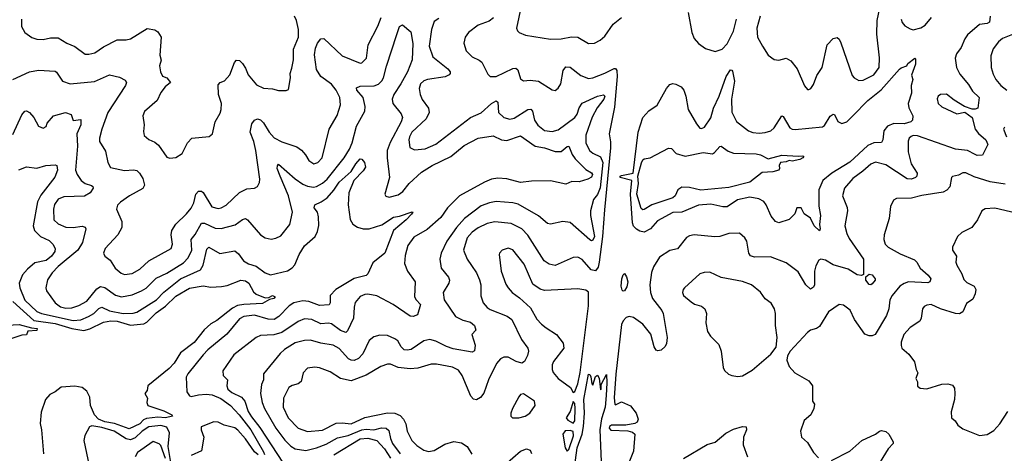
# Model space of a CAD drawing. Extents: x 1245515 to 1420776, y 606314 to 671314.
# Tile 178 of 256: x 1334691 to 1341209, y 649179 to 652051. Entities that reach past the tile are written whole.
import ezdxf

# ---------------------------------------------------------------- set-up
doc = ezdxf.new("R2010")
doc.units = 0

msp = doc.modelspace()

# ---------------------------------------------------------------- linework, layer by layer
at = {"layer": '0CON10XD'}
for points in [[(1338018.9, 652185), (1337980, 651995), (1337985, 651977.5), (1337996.7, 651965), (1338038.9, 651948.9), (1338205, 651920.6), (1338275, 651924.4), (1338342.6, 651937.4), (1338384.5, 651934.5), (1338455, 651892), (1338495, 651896), (1338533.3, 651915), (1338565, 651941.2), (1338619.8, 652020.2), (1338675, 652065.6)], [(1339591.4, 652075), (1339570, 651995), (1339574.2, 651935), (1339608, 651875), (1339646.2, 651815), (1339685, 651786.2), (1339715, 651782.5), (1339765, 651795.6), (1339795, 651779.2), (1339836.9, 651725), (1339885, 651612.5), (1339905, 651587.5), (1339915, 651587.5), (1339927.5, 651595), (1339945, 651622.5), (1339968.7, 651681.3), (1340003.1, 651735), (1340036.9, 651885), (1340075, 651926), (1340102.3, 651932.3), (1340115, 651921.2), (1340127, 651897), (1340201.7, 651681.7), (1340215, 651666.2), (1340245, 651648.8), (1340275, 651649.2), (1340346, 651685), (1340380.6, 651735), (1340382.1, 651797.9), (1340364.7, 651954.7), (1340366.5, 652045), (1340385, 652130)], [(1334701.9, 652055), (1334702.5, 652005), (1334725, 651966.2), (1334771.7, 651931.7), (1334805, 651920.8), (1334845, 651919.4), (1334895, 651929.4), (1334945, 651930), (1335003.3, 651895), (1335055, 651873.1), (1335125, 651822.7), (1335148.8, 651821.2), (1335188, 651832), (1335245, 651871.5), (1335335, 651916.9), (1335395, 651916.9), (1335425, 651924.5), (1335535, 651992.5), (1335585, 651982.5), (1335605, 651970), (1335626.5, 651935), (1335617.8, 651815), (1335628.1, 651781.9), (1335616.5, 651745), (1335623.3, 651705), (1335635, 651677.5), (1335665, 651666.2), (1335689.2, 651635), (1335653.1, 651605), (1335625, 651568), (1335601.4, 651515), (1335516.8, 651443.2), (1335506.8, 651413.2), (1335515.4, 651355), (1335509.4, 651309.4), (1335514.5, 651284.5), (1335545, 651257.5), (1335585, 651239.2), (1335609.7, 651219.7), (1335665, 651141.2), (1335685, 651133.8), (1335725, 651138), (1335765.5, 651164.5), (1335800.8, 651235), (1335831.2, 651265), (1335945, 651276), (1335968, 651295), (1335985.6, 651374.4), (1336017.9, 651432.1), (1336024.2, 651455), (1336026.9, 651495), (1336005.7, 651555), (1336005, 651620), (1336017.5, 651635), (1336046.7, 651645), (1336081.4, 651685), (1336112.2, 651767.8), (1336125, 651783.3), (1336145, 651780), (1336165, 651760.8), (1336185, 651730), (1336202.2, 651685), (1336259.3, 651619.3), (1336305, 651598), (1336365, 651592.5), (1336405, 651582), (1336455, 651581.2), (1336470.7, 651589.3), (1336484.4, 651665), (1336481.5, 651695), (1336491.5, 651728.5), (1336502.5, 651785), (1336503.5, 651855), (1336536.4, 651935), (1336537.3, 651985), (1336523.3, 652045), (1336508.9, 652075)], [(1335698.2, 650655), (1335725, 650697.1), (1335795, 650764.4), (1335825, 650802.5), (1335843, 650837), (1335856.9, 650895), (1335875, 650914.3), (1335894.4, 650914.4), (1335905, 650905.8), (1335962, 650812), (1336005, 650800), (1336025, 650803.9), (1336056.7, 650823.3), (1336145, 650905.5), (1336195, 650931.5), (1336245.6, 650934.4), (1336265, 650946.7), (1336277.9, 650972.1), (1336279.4, 650995), (1336254.7, 651185), (1336239.7, 651245), (1336216.2, 651305), (1336228.3, 651361.7), (1336245, 651386), (1336265, 651394), (1336285, 651387.5), (1336305, 651367.5), (1336341.8, 651305), (1336375, 651268.2), (1336425, 651242.1), (1336525, 651209.4), (1336557.1, 651187.1), (1336582, 651155), (1336605, 651118), (1336636.8, 651096.8), (1336665, 651104.4), (1336692.5, 651135), (1336740, 651325), (1336792.9, 651417.1), (1336813.8, 651486.2), (1336809.6, 651535), (1336785.3, 651585), (1336755, 651622.7), (1336683.6, 651675), (1336655, 651720), (1336642, 651818), (1336648.3, 651861.7), (1336661.8, 651895), (1336685, 651924.2), (1336705, 651927.1), (1336825, 651812.2), (1336945, 651763.8), (1336955, 651766), (1336985.6, 651795), (1336996.5, 651885), (1337061.7, 652008.3), (1337084.4, 652064.4)], [(1341114, 652075), (1341111.2, 652035), (1341095, 652025.8), (1341045, 652019.5), (1340965, 651949.4), (1340946.6, 651923.4), (1340922.9, 651867.1), (1340891.8, 651825), (1340882.7, 651795), (1340891.5, 651735), (1340915, 651690), (1340971, 651621), (1340997.5, 651577.5), (1341041.2, 651535), (1341033.3, 651465), (1341015, 651457.5), (1340995, 651458.1), (1340945, 651475.5), (1340876.9, 651516.9), (1340825, 651557.5), (1340786.7, 651555), (1340770, 651545), (1340763.2, 651526.8), (1340770, 651495), (1340795, 651472.9), (1340895, 651426.9), (1340947.4, 651437.4), (1340995, 651401.9), (1341016.1, 651325), (1341037, 651297), (1341086.2, 651255), (1341100, 651225), (1341065, 651154), (1341028.3, 651151.7), (1341015, 651157.5), (1340965, 651183.5), (1340885, 651192.9), (1340635, 651282.1), (1340606.4, 651283.6), (1340592.7, 651277.3), (1340579.4, 651265), (1340572.8, 651247.2), (1340571.8, 651175), (1340592.1, 651095), (1340631.2, 651035), (1340629.6, 651015), (1340621.4, 651005), (1340595, 650994.7), (1340565, 650997.1), (1340425, 651090.4), (1340355, 651107.8), (1340325, 651093.3), (1340272.8, 651047.2), (1340205, 650999.1), (1340151.8, 650935), (1340136.5, 650885), (1340168, 650808), (1340171.1, 650785), (1340153.6, 650685), (1340165.4, 650635), (1340182.5, 650602.5), (1340277.6, 650465), (1340277.4, 650362.6), (1340263.2, 650356.8), (1340235, 650360), (1340175, 650398.9), (1340076.6, 650426.6), (1340025, 650457.5), (1339994.4, 650465.6), (1339981.5, 650458.5), (1339960, 650420), (1339952.9, 650385), (1339952.9, 650295), (1339945, 650278.8), (1339925, 650266.7), (1339894, 650295), (1339845, 650380.8), (1339765, 650441.4), (1339660.9, 650480.9), (1339555, 650479.1), (1339527.5, 650487.5), (1339517.1, 650505), (1339504, 650585), (1339491.2, 650605), (1339455, 650636), (1339385, 650634.3), (1339325, 650615.6), (1339292.4, 650612.4), (1339155, 650626.5), (1339125, 650620), (1339105, 650608.1), (1339045, 650533.1), (1338995, 650521.4), (1338925, 650477.5), (1338887.1, 650415), (1338873.8, 650376.2), (1338861.8, 650295), (1338865.9, 650245), (1338879.6, 650205), (1338942.2, 650125), (1338950.4, 650105), (1338976.7, 649945), (1338973, 649907), (1338963.6, 649886.4), (1338937.1, 649862.9), (1338915, 649857.5), (1338905, 649862.5), (1338890, 649885), (1338868.1, 649968.1), (1338815.5, 650035), (1338755, 650079.1), (1338725, 650084.5), (1338705, 650078.9), (1338685, 650057.1), (1338675, 650032.5), (1338636.7, 649703.3), (1338625.8, 649545.8), (1338630, 649505), (1338635, 649499.2), (1338675, 649520), (1338735, 649493.8), (1338770.6, 649445), (1338784.4, 649405), (1338778, 649385), (1338762.4, 649377.6), (1338704.1, 649365.9), (1338607.5, 649365), (1338595, 649355.7), (1338592.9, 649345), (1338605, 649332.2), (1338717.3, 649327.3), (1338748.1, 649318.1), (1338762.2, 649305), (1338755, 649192.5), (1338719.2, 649105)], [(1339115, 652097.5), (1339139.2, 651965), (1339156, 651925), (1339185, 651893.8), (1339230.3, 651860.3), (1339295, 651839.2), (1339341.2, 651855), (1339375, 651890), (1339415.9, 651975), (1339436.3, 652055)], [(1340526.2, 652055), (1340531.9, 652031.9), (1340549.1, 652009.1), (1340585, 651989.4), (1340605, 651984.3), (1340655, 651995.8), (1340685, 652014.2), (1340726.7, 652065)], [(1334982.9, 650877.1), (1334945, 650861.8), (1334922.1, 650827.9), (1334913.7, 650795), (1334916.4, 650725), (1334945, 650699.6), (1334995, 650676.9), (1335045, 650673.8), (1335105, 650684.4), (1335125, 650676), (1335128.6, 650665), (1335106, 650575), (1335075.8, 650525), (1334945, 650416.2), (1334906.7, 650375), (1334875, 650328.8), (1334864.4, 650275), (1334868.1, 650255), (1334924.5, 650175), (1334959.7, 650149.7), (1334995, 650140.5), (1335035, 650143.5), (1335082.8, 650157.2), (1335135, 650187.7), (1335200.8, 650269.2), (1335225, 650284.6), (1335255, 650276.2), (1335325, 650227.5), (1335365, 650216.1), (1335435, 650229.6), (1335496, 650254), (1335527.2, 650272.8), (1335595, 650340), (1335665, 650372), (1335775, 650441.4), (1335807, 650473), (1335829.5, 650525), (1335825.4, 650595), (1335852.8, 650627.2), (1335895, 650702.2), (1335915, 650702.6), (1335985, 650670.4), (1336025, 650668.9), (1336116.9, 650693.1), (1336165, 650727.5), (1336185, 650733.1), (1336198.1, 650725), (1336285, 650625.8), (1336315, 650607.1), (1336355, 650596.9), (1336387.2, 650602.8), (1336420.2, 650619.8), (1336479.4, 650695), (1336497.1, 650775), (1336470.5, 650885), (1336414.5, 651014.5), (1336396.1, 651065), (1336396.4, 651083.6), (1336405, 651092.9), (1336515, 650997.2), (1336565, 650962.2), (1336595, 650948.9), (1336635, 650942), (1336655, 650945.4), (1336695, 650968), (1336725.3, 650995), (1336838.9, 651135), (1336875, 651193.1), (1336892.5, 651235), (1336921.2, 651345), (1336975, 651444), (1336976.7, 651475), (1336963.3, 651535), (1336923.3, 651585), (1336920.5, 651599.5), (1336945, 651610.6), (1337037.4, 651612.6), (1337065, 651624.7), (1337087.6, 651645), (1337099.5, 651665), (1337117.8, 651742.2), (1337187.8, 651952.2), (1337204.5, 652005.5), (1337225, 652017.5), (1337279.7, 651969.7), (1337292.1, 651892.1), (1337287.8, 651785), (1337257.3, 651705), (1337214.7, 651625), (1337166.9, 651555), (1337157.1, 651525), (1337161.1, 651495), (1337216.9, 651426.9), (1337223.8, 651403.8), (1337215.3, 651375), (1337143.6, 651236.4), (1337124, 651184), (1337122.5, 651135), (1337138.1, 651005), (1337107.5, 650895), (1337115, 650882.5), (1337136.4, 650876.4), (1337195, 650890.8), (1337226.1, 650913.9), (1337269.5, 650965), (1337350, 651040), (1337421.4, 651085), (1337545.4, 651145), (1337633, 651217), (1337726, 651265), (1337825, 651282.2), (1337879.2, 651255), (1337915, 651251.2), (1338005, 651281.5), (1338102.6, 651212.6), (1338165, 651201.9), (1338235, 651177.9), (1338275, 651178.6), (1338315, 651211.4), (1338325, 651212.5), (1338348.3, 651158.2), (1338368.4, 651128.4), (1338438.8, 651058.8), (1338475, 651035.6), (1338481.9, 651025), (1338475, 651008.1), (1338451.2, 650995), (1338395, 650977.1), (1338345, 650978.6), (1338305, 650962.2), (1338205, 650983.1), (1338078.6, 650981.4), (1338005, 650971.5), (1337915, 650997.5), (1337855, 651000.3), (1337815, 650993.5), (1337766.9, 650975), (1337602.5, 650885), (1337523.6, 650805), (1337478.6, 650741.4), (1337389.1, 650660.9), (1337299.9, 650610.1), (1337259.5, 650555), (1337241.5, 650488.5), (1337238.7, 650435), (1337257.3, 650385), (1337307.9, 650315), (1337305.3, 650215.3), (1337315, 650195.6), (1337343.1, 650165), (1337323.6, 650096.4), (1337294.4, 650085.6), (1337275, 650088.1), (1337162.9, 650165), (1337055, 650221.9), (1336996.2, 650233.8), (1336975, 650231.8), (1336945, 650216.7), (1336912, 650178), (1336903.8, 650146.2), (1336900, 650075), (1336859.7, 649990.3), (1336849.8, 649980.2), (1336815, 649993.4), (1336755, 650037.5), (1336735, 650041.3), (1336685, 650036), (1336625, 650064.6), (1336575, 650069.6), (1336535, 650053.1), (1336425, 649979.4), (1336373.3, 649963.3), (1336285, 649960), (1336255, 649946.9), (1336108.1, 649831.9), (1336035.7, 649724.3), (1336037.5, 649695), (1336065.7, 649665), (1336060.8, 649625), (1336068.6, 649605), (1336095, 649582.7), (1336158.3, 649551.7), (1336180, 649525), (1336203.8, 649455), (1336225, 649421.5), (1336280.1, 649350.1), (1336433.7, 649113.6)], [(1337465, 652057.6), (1337435, 652038.5), (1337416, 651985), (1337401.6, 651875), (1337425.6, 651805), (1337524.4, 651725), (1337540, 651705), (1337540.8, 651695), (1337534, 651685), (1337507, 651673), (1337390, 651655), (1337367.1, 651645), (1337344.5, 651625), (1337335.4, 651595), (1337341.1, 651555), (1337355, 651522), (1337396.9, 651465), (1337401.9, 651435), (1337381.1, 651395), (1337287.5, 651305), (1337270.5, 651275), (1337266.5, 651255), (1337274.3, 651205), (1337305, 651189.4), (1337375, 651195.5), (1337445, 651225.4), (1337675, 651403.8), (1337745, 651433.5), (1337815, 651495.3), (1337845, 651513.1), (1337856.2, 651505), (1337860.4, 651435), (1337895, 651403.6), (1337935, 651392.7), (1337965, 651398.5), (1338055, 651456.6), (1338075, 651459.1), (1338085.3, 651445), (1338099.2, 651385), (1338121.1, 651351.1), (1338165, 651316.9), (1338215, 651309.5), (1338255, 651320.9), (1338365, 651402), (1338381.8, 651425), (1338395, 651466.9), (1338415, 651498.1), (1338515, 651543.2), (1338555, 651554), (1338564, 651545), (1338557.3, 651525), (1338512.9, 651467.1), (1338480.4, 651405), (1338437.6, 651285), (1338439.2, 651235), (1338463.6, 651185), (1338485, 651166.2), (1338535, 651142.1), (1338550, 651105), (1338533.4, 650936.6), (1338516.4, 650893.6), (1338489.9, 650860.1), (1338469.7, 650785), (1338468.6, 650755), (1338494.7, 650615), (1338485, 650590.6), (1338475, 650586.9), (1338465, 650592.5), (1338335, 650707.8), (1338285.7, 650714.3), (1338205, 650695.7), (1338185, 650700.6), (1338125, 650751.5), (1337991.1, 650828.9), (1337955, 650837.7), (1337845, 650846), (1337801.3, 650838.7), (1337745, 650818.2), (1337636.3, 650733.7), (1337581.3, 650675), (1337519.1, 650585), (1337481.5, 650505), (1337472.2, 650465), (1337481.4, 650405), (1337528.6, 650345), (1337535.6, 650325), (1337530.6, 650305), (1337493.8, 650245), (1337501.2, 650195), (1337574.6, 650084.6), (1337625, 650060), (1337675, 650048.5), (1337702, 650025), (1337710, 649995), (1337684.2, 649965), (1337705.7, 649894.3), (1337701.2, 649858.8), (1337685, 649848), (1337560.6, 649870.6), (1337515, 649886), (1337445, 649922.6), (1337405, 649932.2), (1337367, 649923), (1337282.7, 649867.3), (1337255, 649861.8), (1337235, 649865.4), (1337215, 649884.4), (1337193.1, 649923.1), (1337175, 649938.1), (1337125, 649959.2), (1337075, 649962.5), (1337035, 649950), (1337005, 649926.2), (1336962.7, 649837.3), (1336933.2, 649806.8), (1336905, 649793.8), (1336885, 649795.4), (1336867.8, 649805), (1336805, 649873.9), (1336766.2, 649896.2), (1336685, 649909.3), (1336615, 649929.1), (1336575, 649926.5), (1336515, 649909.7), (1336443.6, 649866.4), (1336415, 649839.5), (1336304.4, 649705), (1336305.5, 649665), (1336290.6, 649635), (1336285.4, 649575), (1336295, 649516.2), (1336312.2, 649475), (1336386.6, 649345), (1336445, 649265.4), (1336485, 649227.3), (1336515, 649209.7), (1336585, 649197.5), (1336655.6, 649215), (1336719.8, 649240.2), (1336795, 649281), (1336865, 649297.7), (1336955, 649334), (1336985, 649338.3), (1337035, 649334.1), (1337085, 649349), (1337116.6, 649346.6), (1337135, 649330.6), (1337146.3, 649276.3), (1337159.3, 649245), (1337210.2, 649175)], [(1337826.2, 652063.8), (1337798.2, 652041.8), (1337725.3, 652014.7), (1337661.4, 651965), (1337639.4, 651935), (1337631.1, 651895), (1337646.9, 651845), (1337685, 651805.6), (1337732.8, 651782.8), (1337748.9, 651768.9), (1337788.8, 651688.8), (1337804.4, 651674.4), (1337845, 651674.3), (1337955, 651727.3), (1337975, 651730), (1337988.8, 651718.8), (1338005, 651658.8), (1338025, 651646.2), (1338070.6, 651649.4), (1338124.4, 651644.4), (1338215, 651586.2), (1338235, 651581.2), (1338255, 651596.7), (1338273.6, 651626.4), (1338288.5, 651715), (1338305, 651738.1), (1338335, 651735.6), (1338405, 651681.5), (1338455, 651661.1), (1338485, 651665.5), (1338565, 651696.2), (1338625, 651727.6), (1338635, 651726.7), (1338643.7, 651715), (1338646.5, 651675), (1338627.8, 651472.2), (1338592.3, 651295), (1338602.7, 651242.7), (1338602.7, 651202.7), (1338561.5, 650791.5), (1338548.1, 650615), (1338526.9, 650445), (1338519.2, 650410.8), (1338502.8, 650387.2), (1338474, 650394), (1338415, 650461.5), (1338385, 650478.1), (1338355, 650476.9), (1338235, 650422.3), (1338195, 650431.1), (1338163.6, 650453.6), (1338053.9, 650623.9), (1338015, 650664.6), (1337945, 650701.3), (1337836.9, 650713.1), (1337785, 650701.3), (1337725, 650673.2), (1337685, 650643.1), (1337653.4, 650605), (1337629.2, 650525), (1337653.8, 650465), (1337682.6, 650422.6), (1337714.7, 650374.7), (1337735, 650328.8), (1337742.3, 650295), (1337743, 650223), (1337759.1, 650175), (1337784.8, 650144.8), (1337805, 650131.2), (1337917.6, 650087.6), (1337949.1, 650065), (1338012.7, 649932.7), (1338054.6, 649875), (1338058.6, 649855), (1338052.9, 649827.1), (1338032.4, 649787.6), (1338015, 649776.9), (1337976.4, 649786.4), (1337925, 649816.8), (1337895, 649815.3), (1337872.5, 649805), (1337847.9, 649775), (1337793.8, 649665), (1337763.3, 649576.7), (1337740.9, 649549.1), (1337715, 649532.5), (1337695, 649538.6), (1337677.6, 649557.6), (1337619.6, 649695), (1337595, 649730), (1337555, 649750.4), (1337450.9, 649769.1), (1337415, 649769.1), (1337326.5, 649743.5), (1337275, 649738.2), (1337195, 649747.5), (1337145, 649769.6), (1337125, 649770.4), (1337080.8, 649755), (1336985, 649697.3), (1336885, 649658.9), (1336814.2, 649675), (1336745, 649717.8), (1336675, 649745.6), (1336645, 649749.4), (1336595, 649742.9), (1336568.2, 649711.8), (1336552.9, 649655), (1336535, 649640), (1336495, 649629.2), (1336472.2, 649615), (1336436.5, 649545), (1336435.4, 649485), (1336468.5, 649415), (1336535, 649346.4), (1336595, 649324.6), (1336695, 649333.4), (1336785, 649379.3), (1336825, 649381.8), (1336885, 649374.8), (1336975, 649417.1), (1337125, 649447.5), (1337175, 649445.4), (1337209.1, 649429.1), (1337231.2, 649405), (1337246.1, 649375), (1337256.5, 649325), (1337287.5, 649265), (1337320.7, 649230.7), (1337365, 649200), (1337397.9, 649192.1), (1337435, 649196.9), (1337505, 649238.9), (1337565, 649256.5), (1337615, 649247.8), (1337652, 649225), (1337683.2, 649173.2)], [(1341285, 651960.5), (1341196.1, 651926.1), (1341171.1, 651905), (1341135, 651857.5), (1341119.3, 651810.7), (1341121.1, 651735), (1341135, 651688.8), (1341153.3, 651655), (1341185, 651614.4), (1341224.7, 651584.7)], [(1338825, 650642.9), (1338795, 650650.3), (1338773.2, 650663.2), (1338755, 650682.5), (1338746.7, 650705), (1338733.9, 650895), (1338742.8, 650985), (1338666, 651005), (1338666, 651015), (1338675, 651019.4), (1338751.2, 651035), (1338784.6, 651305), (1338815, 651404), (1338855, 651446.7), (1338910, 651485), (1338972, 651595), (1338995, 651621.2), (1339015, 651628), (1339035, 651624), (1339068.8, 651605), (1339086.9, 651585), (1339101.5, 651545), (1339115.6, 651455), (1339170.3, 651360.3), (1339193.1, 651333.1), (1339205, 651329.2), (1339225, 651338), (1339265, 651400), (1339283.2, 651465), (1339322.1, 651545), (1339367.9, 651675), (1339395, 651718.8), (1339405, 651716.7), (1339408.7, 651708.7), (1339423.4, 651643.4), (1339401.7, 651525), (1339405, 651438.8), (1339436.9, 651376.9), (1339515, 651315.6), (1339545, 651304.4), (1339585, 651299.5), (1339625, 651302.5), (1339663.8, 651315), (1339685, 651334.3), (1339735, 651413.8), (1339745, 651410), (1339788.6, 651335), (1339805, 651325.5), (1339825, 651323.9), (1340005, 651340.6), (1340019.1, 651350.9), (1340055, 651412.5), (1340075, 651425.8), (1340085, 651423.8), (1340106.4, 651376.4), (1340133.4, 651363.4), (1340165.7, 651375), (1340205.7, 651414.3), (1340304.6, 651515.4), (1340394.1, 651585.9), (1340515, 651723.3), (1340525, 651732.5), (1340562.5, 651745), (1340570.2, 651759.8), (1340616.4, 651796.4), (1340621.7, 651791.7), (1340620, 651755), (1340594, 651684), (1340602.5, 651655), (1340592, 651615), (1340594, 651565), (1340572.5, 651495), (1340577, 651467), (1340603.3, 651415), (1340602, 651385), (1340590, 651375), (1340545, 651361.2), (1340477.1, 651362.9), (1340434.8, 651345.2), (1340411.2, 651315), (1340405.4, 651254.6), (1340395, 651237.1), (1340345, 651235.8), (1340305, 651218.4), (1340185, 651107.3), (1340067.9, 651035), (1340006.4, 650985), (1339981.3, 650925), (1339980, 650815), (1339992.2, 650755), (1339984.4, 650695), (1339990.6, 650665), (1339985, 650652), (1339950.9, 650685), (1339925.5, 650735.5), (1339884.2, 650765), (1339865, 650805.6), (1339835.8, 650804.2), (1339822.5, 650765), (1339785, 650727.1), (1339715, 650704.4), (1339695, 650714.2), (1339665, 650749.4), (1339631.5, 650825), (1339615.8, 650845.8), (1339584.1, 650864.1), (1339525, 650875.3), (1339441.7, 650858.3), (1339375, 650811.5), (1339345, 650810.4), (1339265, 650829.7), (1339185, 650821.4), (1339075, 650776.1), (1339015, 650773.8), (1338912.3, 650717.7), (1338866.1, 650665), (1338825, 650642.9)], [(1334645.5, 651654.5), (1334755, 651706.2), (1334815, 651715.4), (1334925, 651709.2), (1334935, 651703.8), (1334973.2, 651643.2), (1335025, 651626.7), (1335185, 651640.6), (1335285, 651685.7), (1335350.6, 651670.6), (1335389.6, 651649.6), (1335396.7, 651635), (1335390.4, 651615), (1335275, 651437.1), (1335234.1, 651325.9), (1335219.2, 651265), (1335220, 651245), (1335259.7, 651180.3), (1335274.2, 651104.3), (1335291.8, 651071.8), (1335385, 651051.1), (1335445, 651056.7), (1335465, 651052.5), (1335482.9, 651035), (1335505, 650998), (1335517.8, 650955), (1335505, 650933.3), (1335417.5, 650885), (1335357.2, 650842.8), (1335337.6, 650822.4), (1335330.8, 650795), (1335367.8, 650715), (1335366.7, 650675), (1335341.1, 650625), (1335255.7, 650535), (1335245.8, 650505), (1335254.2, 650485), (1335288.8, 650458.8), (1335321.8, 650405), (1335361.6, 650371.6), (1335385, 650362.5), (1335435, 650368.8), (1335485, 650398.2), (1335545.7, 650454.3), (1335694, 650535), (1335701.1, 650565), (1335692.7, 650625), (1335698.2, 650655)], [(1334645, 651291.2), (1334705, 651421.2), (1334725, 651443.8), (1334735, 651446.2), (1334756.2, 651435), (1334783.4, 651403.4), (1334815, 651346.2), (1334845, 651332), (1334865, 651343.3), (1334872.5, 651365), (1334915, 651414.3), (1334993.4, 651436.6), (1335032.2, 651422.2), (1335045, 651383.8), (1335095, 651390), (1335095.4, 651355), (1335068.5, 651295), (1335072.8, 651212.8), (1335060, 651055), (1335071.1, 651025), (1335098.2, 650985), (1335125, 650966.6), (1335165, 650953.3), (1335175.6, 650945), (1335177.5, 650935), (1335156.7, 650903.3), (1335118.7, 650881.3), (1334982.9, 650877.1)], [(1341210.7, 651339.3), (1341204.4, 651325), (1341222.5, 651275)], [(1338815, 650791.4), (1338805, 650800.8), (1338776.4, 650895), (1338786.7, 650965), (1338782.1, 651015), (1338806.7, 651103.3), (1338815, 651122.2), (1338825, 651129.5), (1338865, 651136.5), (1338985, 651199.4), (1339005, 651198), (1339037.5, 651165), (1339095, 651147.5), (1339215, 651171.2), (1339276.9, 651163.1), (1339289.7, 651170.2), (1339325, 651211.9), (1339335, 651212.9), (1339380.6, 651180.6), (1339415, 651166.2), (1339565, 651161.8), (1339593.8, 651155), (1339645, 651130), (1339735, 651154.4), (1339845, 651146.9), (1339875, 651150), (1339882, 651145), (1339875.8, 651135), (1339855.4, 651124.6), (1339805, 651114.4), (1339785, 651119.2), (1339765, 651110), (1339727.5, 651105), (1339717.5, 651085), (1339720, 651065), (1339715, 651053.3), (1339677.3, 651042.7), (1339605, 651038.8), (1339523.3, 650975), (1339385, 650938.7), (1339200.7, 650920.7), (1339125, 650940.2), (1339075, 650940.7), (1339048.2, 650925), (1339030, 650885), (1339015, 650870.9), (1338875.2, 650824.8), (1338825, 650793.1), (1338815, 650791.4)], [(1334685, 651056.4), (1334735, 651075.8), (1334805, 651066.9), (1334864.2, 651084.2), (1334925, 651090), (1334935.5, 651085.5), (1334940.8, 651055), (1334923.3, 651006.7), (1334831.3, 650888.7), (1334809.2, 650845), (1334779.2, 650685), (1334789.1, 650655), (1334828.6, 650615), (1334885, 650588.9), (1334909.1, 650565), (1334925, 650536.2), (1334923.8, 650515), (1334900.4, 650485), (1334865, 650455.9), (1334790.5, 650439.5), (1334741.4, 650398.6), (1334709.1, 650360.9), (1334688.1, 650305), (1334690.9, 650275), (1334725, 650193.8), (1334805, 650119.3), (1334835, 650106), (1335045, 650057.6), (1335095, 650064), (1335145.7, 650084.3), (1335180.7, 650105), (1335215, 650137.2), (1335235, 650145.9), (1335285, 650123.4), (1335375, 650105.2), (1335442.5, 650107.5), (1335465, 650113.7), (1335596.7, 650195), (1335644.3, 650245.7), (1335754.9, 650335.1), (1335888.2, 650395), (1335904.3, 650425), (1335929.3, 650530.7), (1335942.5, 650545), (1336015, 650502.2), (1336115, 650519.5), (1336139.6, 650499.6), (1336172.7, 650452.7), (1336205, 650434), (1336255, 650417.4), (1336315, 650374.6), (1336350.9, 650360.9), (1336462.4, 650387.6), (1336495, 650406.9), (1336511.9, 650428.1), (1336540.4, 650495), (1336575, 650553.6), (1336646.2, 650615), (1336662.4, 650647.6), (1336671.7, 650688.3), (1336668.9, 650745), (1336661.4, 650775), (1336640, 650805), (1336644.3, 650825), (1336685.6, 650844.4), (1336725, 650871.9), (1336769.2, 650920.8), (1336805, 650974.7), (1336885.5, 651044.5), (1336915, 651095.4), (1336945, 651128.8), (1336956.4, 651126.4), (1336974, 651104), (1336980, 651075), (1336965, 651049.2), (1336902.7, 650985), (1336869.1, 650905), (1336865.3, 650824.7), (1336877.8, 650727.8), (1336895, 650696.9), (1336927.1, 650677.1), (1336965, 650666.4), (1337005, 650665.7), (1337086.9, 650693.1), (1337165, 650743), (1337205, 650749.1), (1337288.8, 650778.8), (1337292.5, 650775), (1337285, 650762.5), (1337248, 650725), (1337165.4, 650655), (1337108.9, 650505), (1337028.8, 650441.2), (1336995, 650366.7), (1336985, 650356.7), (1336905, 650336.4), (1336784.5, 650265), (1336745.4, 650224.6), (1336745.5, 650175), (1336738.3, 650161.7), (1336675, 650158.8), (1336605, 650184.8), (1336565, 650189.4), (1336504.5, 650175.5), (1336474.1, 650155), (1336406, 650085), (1336375, 650066.2), (1336335, 650067.5), (1336245, 650094.2), (1336175, 650085.8), (1336145, 650070), (1336061, 649969), (1335935.4, 649865), (1335905, 649832.2), (1335804.4, 649705.6), (1335793.6, 649683.6), (1335796.8, 649586.8), (1335815, 649559.2), (1335825, 649554.4), (1335873.3, 649566.7), (1335925, 649569.8), (1335965, 649566.4), (1336021.2, 649541.2), (1336087.2, 649495), (1336143.9, 649435), (1336219.7, 649335), (1336305, 649187.9), (1336310.3, 649170.3)], [(1341215, 650960.9), (1341115, 650977.5), (1341010.1, 651010.1), (1340955, 651035.4), (1340935, 651035.7), (1340905, 651020), (1340865, 651013.3), (1340858.8, 651005), (1340847.1, 650942.9), (1340828.7, 650921.3), (1340805, 650907.5), (1340662.8, 650887.2), (1340595, 650868), (1340495, 650865.6), (1340476, 650855), (1340455, 650812.5), (1340445.6, 650735), (1340413.3, 650625), (1340412.2, 650595), (1340420.5, 650565), (1340440.6, 650545), (1340519.7, 650499.7), (1340615, 650460.5), (1340630.5, 650445), (1340652.2, 650405), (1340705, 650358.9), (1340721.4, 650335), (1340716, 650315), (1340702.4, 650307.6), (1340575.2, 650314.8)], [(1341354.4, 650754.4), (1341145, 650801.5), (1341081.5, 650798.5), (1341060.8, 650785), (1341030.8, 650725), (1340994, 650675), (1340928.2, 650641.8), (1340899.2, 650615), (1340866, 650545), (1340865.8, 650525), (1340892.5, 650485), (1340888.6, 650445), (1340893.3, 650425), (1340927.1, 650367.1), (1340940.7, 650330.7), (1340960.3, 650310.3), (1341008.8, 650285), (1341020, 650265), (1341015.4, 650234.6), (1340999.8, 650200.2), (1340957.9, 650172.1), (1340933.6, 650116.4), (1340912.7, 650102.7), (1340885.5, 650105.5), (1340786.6, 650136.6), (1340725, 650164.2), (1340695, 650160.8), (1340678.8, 650151.2), (1340668, 650135), (1340658, 650075), (1340648.8, 650055), (1340585, 650012.9), (1340543.1, 649966.9), (1340525.6, 649915), (1340525, 649892.5), (1340531.4, 649875), (1340577.5, 649835), (1340614.3, 649784.3), (1340624.2, 649734.2), (1340637, 649713), (1340622.5, 649675), (1340633, 649653), (1340633, 649623), (1340650.7, 649610.7), (1340695, 649606.2), (1340795, 649636.9), (1340835, 649639.2), (1340865, 649631.2), (1340879.5, 649609.5), (1340882.2, 649575), (1340880, 649535), (1340856.8, 649453.2), (1340860, 649415), (1340884.1, 649394.1), (1340901.2, 649365), (1340935, 649340.8), (1341043.9, 649296.1), (1341095, 649304.2), (1341139.3, 649330.7), (1341179.2, 649375), (1341233.1, 649456.9)], [(1338355, 649582.5), (1338365, 649587.5), (1338385, 649638.6), (1338400, 649715), (1338456.7, 650155), (1338455, 650246), (1338439.2, 650259.2), (1338385, 650267.7), (1338165, 650258.2), (1338136.1, 650266.1), (1338088.2, 650298.2), (1338030.7, 650430.7), (1337955, 650527.1), (1337925, 650537.8), (1337885, 650524.2), (1337866, 650505), (1337864.2, 650495), (1337877.5, 650385), (1337909.5, 650299.5), (1337924.4, 650275), (1337951.4, 650245), (1337999.5, 650209.5), (1338071.7, 650141.7), (1338115, 650067.5), (1338145.6, 650035), (1338175, 650009.4), (1338245, 649965.7), (1338288.9, 649908.9), (1338292.7, 649875), (1338223.6, 649786.4), (1338216, 649765), (1338215.4, 649735), (1338222.7, 649715), (1338254.5, 649675), (1338338, 649615), (1338355, 649582.5)], [(1339445, 649687.5), (1339475, 649692.5), (1339540.2, 649729.8), (1339663.3, 649835), (1339698.8, 649881.2), (1339705.8, 649945), (1339694.4, 650025), (1339693.9, 650106.1), (1339686.5, 650136.5), (1339665, 650173.8), (1339625, 650201.2), (1339595, 650246.2), (1339535, 650294.2), (1339475, 650317.1), (1339335, 650344.4), (1339258.3, 650378.3), (1339222.6, 650377.4), (1339193, 650367), (1339091.2, 650275), (1339082.5, 650265), (1339079.2, 650245), (1339085, 650224), (1339135, 650181.4), (1339157.9, 650167.9), (1339205, 650154.2), (1339227.1, 650135), (1339237.8, 650105), (1339232.8, 650042.8), (1339244.5, 649985), (1339264.3, 649955), (1339319.8, 649899.8), (1339334.4, 649855.6), (1339346.7, 649746.7), (1339356.6, 649726.6), (1339383.4, 649703.4), (1339404.3, 649694.3), (1339445, 649687.5)], [(1334645, 650184), (1334785, 650058.9), (1334925, 650039.5), (1335035.2, 650004.8), (1335115, 649993.2), (1335155, 650002.4), (1335245, 650047.9), (1335294, 650056), (1335335, 650053.4), (1335425, 650026.7), (1335513, 650037), (1335532.7, 650047.3), (1335595, 650108.7), (1335656.8, 650153.2), (1335725, 650220.5), (1335815, 650272.8), (1335905, 650288.2), (1335955, 650278.6), (1336027.3, 650282.7), (1336065, 650290.8), (1336155, 650325.4), (1336185, 650320.6), (1336208, 650305), (1336239.3, 650249.3), (1336255, 650233.3), (1336315, 650208.8), (1336339.3, 650210.7), (1336365, 650223.3), (1336382.5, 650215), (1336372.5, 650205), (1336345, 650197.5), (1336298.6, 650171.4), (1336175, 650165.3), (1336132.8, 650157.2), (1336099, 650141), (1335995, 650059.5), (1335955, 650036.5), (1335912.9, 649997.1), (1335845, 649913.3), (1335755.3, 649844.7), (1335714.1, 649775.9)], [(1338685, 650252.5), (1338679.2, 650259.2), (1338671.8, 650285), (1338676, 650335), (1338685, 650360), (1338695, 650368.8), (1338708.7, 650348.7), (1338715.4, 650315), (1338709.5, 650280.5), (1338695, 650254.2), (1338685, 650252.5)], [(1340575.2, 650314.8), (1340545, 650304), (1340516.4, 650285), (1340466.2, 650225), (1340451.2, 650195), (1340443.6, 650135), (1340427.9, 650092.1), (1340353.2, 649966.8), (1340335, 649957.5), (1340315, 649957.5), (1340285, 649968.8), (1340217.5, 650065), (1340188.1, 650128.1), (1340145, 650160), (1340115, 650164.2), (1340044.2, 650115), (1339985, 650018), (1339965, 650005.7), (1339925, 649994.3), (1339905, 649980), (1339790, 649855), (1339773.8, 649825), (1339769.2, 649795), (1339783.4, 649753.4), (1339822.4, 649712.4), (1339915, 649660), (1339938.6, 649625), (1339940, 649525), (1339952.5, 649505), (1339948.1, 649475), (1339927.5, 649435), (1339883.6, 649396.4), (1339858.8, 649325), (1339866.7, 649285), (1339905, 649250), (1339946.2, 649185), (1339978.8, 649148.8)], [(1340325, 650295.8), (1340315, 650298.1), (1340291.3, 650325), (1340292.7, 650347.3), (1340315, 650365.5), (1340335, 650360.8), (1340354, 650335), (1340354, 650325), (1340335, 650302), (1340325, 650295.8)], [(1334560.6, 649880.6), (1334541.2, 649911.2), (1334464.8, 649934.8), (1334415, 649941.9), (1334365, 649937), (1334336.4, 649946.4), (1334333.5, 649963.5), (1334342.8, 649997.2), (1334395, 650048.8), (1334465, 650061.1), (1334607, 650027), (1334687, 650033), (1334769.1, 650009.1), (1334806.2, 650005), (1334805, 649992.9), (1334745, 649987.1), (1334735, 649964), (1334705, 649960.8), (1334632.3, 649937.7), (1334615, 649926.7), (1334575, 649880.8), (1334560.6, 649880.6)], [(1335714.1, 649775.9), (1335680.2, 649739.8), (1335538.8, 649625), (1335534, 649596), (1335519.2, 649575), (1335537.1, 649545), (1335532, 649515), (1335540, 649495), (1335645, 649461.4), (1335698, 649435), (1335702.5, 649425), (1335655, 649414.8), (1335605, 649418.7), (1335529.2, 649410.8), (1335510, 649400), (1335486.4, 649375), (1335415, 649340.9), (1335317.6, 649377.6), (1335255, 649387), (1335213, 649405), (1335186.6, 649435), (1335159.1, 649495), (1335155, 649550), (1335135, 649591.1), (1335105, 649615.5), (1335055, 649624.5), (1334965, 649617.5), (1334925, 649586), (1334890.6, 649569.4), (1334861.2, 649535), (1334832, 649452), (1334825.7, 649375.7), (1334834.5, 649334.5), (1334849.1, 649175)], [(1338342.8, 648937.2), (1338381.6, 649215), (1338413.3, 649306.7), (1338423, 649357), (1338429.4, 649445), (1338426.2, 649535), (1338455, 649702.5), (1338465, 649700), (1338471.2, 649685), (1338478.3, 649638.3), (1338485, 649630), (1338502.3, 649687.7), (1338516.4, 649696.4), (1338526.1, 649676.1), (1338535, 649600), (1338540, 649605), (1338540, 649635), (1338575, 649700), (1338578.5, 649645), (1338572.7, 649562.7), (1338565.7, 649485.7), (1338542.1, 649407.9), (1338531.6, 649335), (1338540.7, 649125)], [(1337995, 649413.6), (1338036.7, 649425), (1338067.5, 649445), (1338103.3, 649495), (1338097.5, 649525), (1338025, 649573.3), (1338005, 649568), (1337995, 649553.8), (1337952, 649475), (1337942, 649445), (1337941.2, 649425), (1337953.3, 649415), (1337995, 649413.6)], [(1338355, 649378.8), (1338366.5, 649395), (1338368.7, 649475), (1338365, 649510), (1338355, 649522.5), (1338334.2, 649455), (1338308, 649415), (1338318.3, 649398.3), (1338355, 649378.8)], [(1335693.9, 649105), (1335672.8, 649225), (1335683, 649315), (1335665, 649352.5), (1335625, 649362.9), (1335545, 649353.8), (1335500.8, 649325), (1335455, 649282.6), (1335425, 649269), (1335395, 649275.2), (1335315, 649325.9), (1335235, 649350.3), (1335169.2, 649360.8), (1335153.3, 649355), (1335121.9, 649298.1), (1335114.4, 649265), (1335159.2, 649055)], [(1336269.1, 649169.1), (1336245, 649190), (1336185.9, 649275.9), (1336135, 649333.2), (1336115, 649347.3), (1336045, 649366.5), (1336005, 649385.7), (1335975, 649386.9), (1335892.9, 649355), (1335892.6, 649335), (1335910, 649285), (1335894.5, 649195), (1335826.2, 649165)], [(1338315, 649193.3), (1338325, 649203.8), (1338356, 649296), (1338353.6, 649323.6), (1338335, 649331.1), (1338301.1, 649328.9), (1338286.4, 649305), (1338301.4, 649215), (1338315, 649193.3)], [(1339085, 649145.6), (1339241.8, 649238.2), (1339295, 649253.3), (1339365, 649312.7), (1339415, 649340), (1339475, 649357.7), (1339500, 649355), (1339501.1, 649335), (1339482.9, 649285), (1339479.1, 649235), (1339508.9, 649155)], [(1340065, 649131.9), (1340185, 649193.8), (1340265, 649263.3), (1340355, 649306), (1340382.5, 649325), (1340395, 649329.2), (1340424.2, 649324.2), (1340445, 649306.2), (1340473.3, 649255), (1340473.3, 649245), (1340440.8, 649209.2), (1340345.4, 649055)], [(1336771, 649169), (1336945, 649275.2), (1336995, 649279.1), (1337055, 649263.9), (1337105, 649209.7), (1337145, 649147.1)], [(1335655, 649145.9), (1335625, 649230.9), (1335615, 649240.9), (1335575, 649256.9), (1335470, 649185), (1335454.3, 649155)], [(1337905, 649105.6), (1338005, 649194), (1338045, 649208), (1338069.5, 649199.5), (1338077.7, 649177.7)]]:
    msp.add_lwpolyline(points, dxfattribs=at)

doc.saveas('drawing.dxf')
